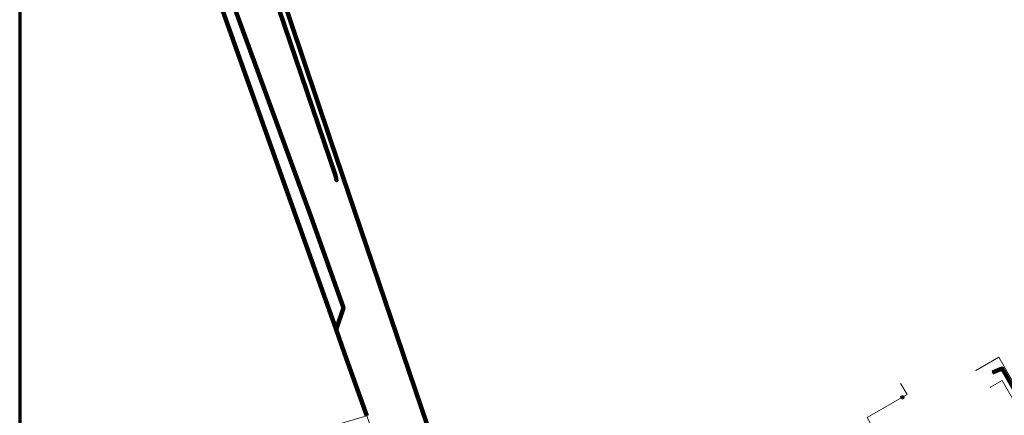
# Model space of a CAD drawing. Header units: metres. Extents: x 242122 to 243107, y 567823 to 568786.
# Tile 3 of 89: x 242122 to 242233, y 567912 to 567957. Entities that reach past the tile are written whole.
import ezdxf
from ezdxf.lldxf.tags import DXFTag

# ---------------------------------------------------------------- set-up
doc = ezdxf.new("R2010")
doc.units = ezdxf.units.M
for name, color, linetype, lineweight in [('B-WE-IE-MEUBILAIR_ENEXIS NETBEHEER BV-S', 7, 'Continuous', 18), ('B-WE-KL-DATA_HULPSTUK_KPN BV-S', 90, 'Continuous', 18), ('B-WE-KL-DATA_KABELBED_KPN BV-G', 90, 'Continuous', 100), ('B-WE-KL-ET_LS_400 V_ENEXIS NETBEHEER BV-G', 190, 'KL-LS-SO', 18), ('B-WE-KL-ET_LS_HULPSTUK_ENEXIS NETBEHEER BV-S', 190, 'Continuous', 18), ('B-WE-KL-ET_LS_KABELBED_ENEXIS NETBEHEER BV-G', 190, 'Continuous', 100), ('B-WE-KL-ET_MS_10 KV_ENEXIS NETBEHEER BV-G', 130, 'KL-MS-SO', 18), ('B-WE-KL-ET_MS_HULPSTUK_ENEXIS NETBEHEER BV-S', 130, 'Continuous', 18), ('B-WE-KL-ET_MS_KABELBED_ENEXIS NETBEHEER BV-G', 130, 'Continuous', 100), ('B-WE-KL-GAS_LD_HULPSTUK_ENEXIS NETBEHEER BV-S', 50, 'Continuous', 18), ('B-WE-KL-GAS_LD_OVERIG_15_0.1 BAR_ENEXIS NETBEHEER BV-G', 50, 'KL-GAS_LD-SO', 18), ('B-WE-KL-GAS_LD_POLYETHYLEEN PE_25_0.1 BAR_ENEXIS NETBEHEER BV-G', 50, 'KL-GAS_LD-SO', 18), ('B-WE-KL-WATER_HULPSTUK_WMD DRINKWATER NV-S', 170, 'Continuous', 18), ('B-WE-KL-WATER_POLYVINYLCHLORIDE PVC_15_WMD DRINKWATER NV-G', 170, 'KL-WATER-SO', 18), ('B-WE-OG-INFO_ORIENTATIEPOLYGOON-GV', 7, 'Continuous', 70)]:
    doc.layers.add(name, color=color, linetype=linetype, lineweight=lineweight)
doc.styles.add('NLCS-ISO', font='NLCS-ISO.ttf')
doc.styles.get("Standard").update_dxf_attribs({"font": 'arial.ttf'})
tags = doc.linetypes.add('KL-GAS_LD-SO', pattern='A,4,-1,[69,NLCS.shx,S=0.5,R=0,X=0,Y=0],-1,4,-1,["L",Standard,S=1,R=0,X=0.25,Y=-0.5],-2', length=13).pattern_tags.tags
tags[18] = DXFTag(74, 10)
tags = doc.linetypes.add('KL-LS-SO', pattern='A,4,-1,[103,NLCS.shx,S=0.75,R=0,X=0,Y=0],-1,4,-1,["L",Standard,S=1,R=0,X=0,Y=-0.5],-2', length=13).pattern_tags.tags
tags[18] = DXFTag(74, 10)
tags = doc.linetypes.add('KL-MS-SO', pattern='A,4,-1,[103,NLCS.shx,S=0.75,R=0,X=0,Y=0],-1,4,-1,["M",Standard,S=1,R=0,X=0,Y=-0.5],-2', length=13).pattern_tags.tags
tags[18] = DXFTag(74, 10)
doc.linetypes.add('KL-WATER-SO', pattern='A,7,-0.5,[168,NLCS.shx,S=0.75,R=0,X=0.75,Y=0],-2', length=9.5)

# ---------------------------------------------------------------- blocks, each defined once
blk = doc.blocks.new('SKL-WTB_HULP_OVERIG-SO')
at = {"color": 0, "linetype": 'ByBlock', "lineweight": 18}
for points in [[(-0.14, 0.14), (0.14, -0.14)], [(0.14, 0.14), (-0.14, -0.14)]]:
    blk.add_lwpolyline(points, dxfattribs=at)
at = {"color": 0, "linetype": 'ByBlock', "lineweight": 18, "style": 'NLCS-ISO', "flags": 1}
for tag, p in [('TYPE', (1.5, 0)), ('OMSCHRIJVING', (1.5, -3)), ('LABEL', (1.5, -1.5))]:
    blk.add_attdef(tag, p, '', height=1, dxfattribs=at)
blk = doc.blocks.new('SKL-WTB_HULP_VERLOOP-SO')
at = {"color": 0, "linetype": 'ByBlock', "lineweight": 18}
for points in [[(0.44, 0.72), (-0.88, 0)], [(0.44, -0.72), (-0.88, 0)], [(0.44, -0.72), (0.44, 0.72)]]:
    blk.add_lwpolyline(points, dxfattribs=at)
blk.add_circle((0, 0), 1, dxfattribs=at)
at = {"color": 0, "linetype": 'ByBlock', "lineweight": 18, "style": 'NLCS-ISO', "flags": 1}
for tag, p in [('TYPE', (1.5, 0)), ('OMSCHRIJVING', (1.5, -3)), ('LABEL', (1.5, -1.5))]:
    blk.add_attdef(tag, p, '', height=1, dxfattribs=at)
blk = doc.blocks.new('SKL-WTB_HULP_MOF-SO')
at = {"linetype": 'ByBlock', "lineweight": 18}
h = blk.add_hatch(color=0, dxfattribs=at)
h.dxf.hatch_style = 1
h.paths.add_polyline_path([(-0.5625, 0, 1), (0.5625, 0, 1)])
at = {"color": 0, "linetype": 'ByBlock', "lineweight": 18}
blk.add_circle((0, 0), 0.5625, dxfattribs=at)
at = {"color": 0, "linetype": 'ByBlock', "lineweight": 18, "style": 'NLCS-ISO', "flags": 1}
for tag, p in [('TYPE', (1.5, 0)), ('OMSCHRIJVING', (1.5, -3)), ('LABEL', (1.5, -1.5))]:
    blk.add_attdef(tag, p, '', height=1, dxfattribs=at)
blk = doc.blocks.new('SIE-MEUBILAIR_PAAL_LICHTMAST-SO')
for points in [[(-0.62, 0), (-1, 0)], [(-0.71, 0.71), (-0.44, 0.44)], [(0, 1), (0, 0.62)], [(0.44, 0.44), (0.71, 0.71)], [(1, 0), (0.62, 0)], [(-0.71, -0.71), (-0.44, -0.44)], [(0, -0.62), (0, -1)], [(0.44, -0.44), (0.71, -0.71)]]:
    blk.add_lwpolyline(points)
blk.add_circle((0, 0), 0.5)

msp = doc.modelspace()

# ---------------------------------------------------------------- linework, layer by layer
at = {"layer": 'B-WE-KL-DATA_KABELBED_KPN BV-G'}
for points in [[(242126.824, 568040.216), (242130.624, 568025.144), (242133.621, 568013.259), (242136.462, 568004.816), (242138.082, 568000), (242140.718, 567992.163), (242157.11, 567943.44), (242170.113, 567905.072), (242171.661, 567900.505), (242174.937, 567890.84), (242175.221, 567890.002), (242176.804, 567885.329)], [(242237.183, 567910.292), (242233.007, 567917.54), (242231.905, 567917.091)]]:
    msp.add_lwpolyline(points, dxfattribs=at)
at = {"layer": 'B-WE-KL-ET_LS_400 V_ENEXIS NETBEHEER BV-G'}
for points in [[(242122.038, 568027.648), (242129.585, 567999.45), (242136.477, 568001.778), (242157.718, 567939.328), (242157.833, 567938.767)], [(242240.234, 567903.633), (242233.006, 567916.206), (242231.675, 567915.443)]]:
    msp.add_lwpolyline(points, dxfattribs=at)
at = {"layer": 'B-WE-KL-ET_LS_KABELBED_ENEXIS NETBEHEER BV-G'}
msp.add_lwpolyline([(242122.038, 568027.648), (242129.585, 567999.45), (242136.477, 568001.778), (242157.718, 567939.328), (242157.833, 567938.767)], dxfattribs=at)
at = {"layer": 'B-WE-KL-ET_MS_10 KV_ENEXIS NETBEHEER BV-G'}
for points in [[(242158.725, 567919.253), (242133.655, 567989.756), (242129.671, 568001.463), (242126.625, 568010.95), (242122.038, 568024.476)], [(242142.58, 567856.557), (242158.176, 567860.921), (242158.697, 567861.463), (242159.261, 567861.959), (242159.867, 567862.403), (242160.509, 567862.793), (242161.182, 567863.126), (242161.882, 567863.399), (242162.603, 567863.61), (242163.339, 567863.757), (242164.086, 567863.839), (242164.837, 567863.856), (242165.587, 567863.808), (242166.329, 567863.694), (242167.059, 567863.516), (242167.569, 567863.351), (242176.852, 567866.357), (242169.476, 567888.328), (242163.076, 567906.962), (242161.23, 567912.189), (242157.761, 567921.964), (242158.601, 567924.378), (242154.915, 567934.742), (242134.65, 567990.094)], [(242161.23, 567912.189), (242157.761, 567921.964), (242158.601, 567924.378), (242154.915, 567934.742), (242134.65, 567990.094)], [(242161.23, 567912.189), (242157.761, 567921.964), (242158.601, 567924.378), (242154.915, 567934.742), (242134.65, 567990.094)], [(242161.23, 567912.189), (242157.761, 567921.964), (242158.601, 567924.378), (242154.915, 567934.742), (242134.65, 567990.094)], [(242122.038, 567901.619), (242135.634, 567904.705), (242161.23, 567912.189), (242158.725, 567919.253)]]:
    msp.add_lwpolyline(points, dxfattribs=at)
at = {"layer": 'B-WE-KL-ET_MS_KABELBED_ENEXIS NETBEHEER BV-G'}
for points in [[(242157.761, 567921.964), (242133.655, 567989.756), (242129.671, 568001.463), (242126.625, 568010.95), (242122.038, 568024.476)], [(242157.761, 567921.964), (242158.601, 567924.378), (242154.915, 567934.742), (242136.885, 567983.99)], [(242157.761, 567921.964), (242158.725, 567919.253)], [(242161.23, 567912.189), (242158.725, 567919.253)]]:
    msp.add_lwpolyline(points, dxfattribs=at)
at = {"layer": 'B-WE-KL-GAS_LD_OVERIG_15_0.1 BAR_ENEXIS NETBEHEER BV-G'}
msp.add_lwpolyline([(242221.725, 567914.298), (242222.245, 567914.598), (242221.546, 567915.812)], dxfattribs=at)
at = {"layer": 'B-WE-KL-GAS_LD_POLYETHYLEEN PE_25_0.1 BAR_ENEXIS NETBEHEER BV-G'}
msp.add_lwpolyline([(242227.188, 567895.109), (242221.143, 567905.91), (242217.738, 567912.003), (242221.725, 567914.298)], dxfattribs=at)
at = {"layer": 'B-WE-KL-WATER_POLYVINYLCHLORIDE PVC_15_WMD DRINKWATER NV-G'}
msp.add_lwpolyline([(242230.033, 567917.334), (242232.614, 567918.815), (242235.333, 567914.073), (242241.149, 567902.527)], dxfattribs=at)
at = {"layer": 'B-WE-OG-INFO_ORIENTATIEPOLYGOON-GV'}
msp.add_lwpolyline([(242122.038, 568786.461), (242122.038, 567823.164), (243107.149, 567823.164), (243107.149, 568786.461)], close=True, dxfattribs=at)

# ---------------------------------------------------------------- block references
at = {"layer": 'B-WE-IE-MEUBILAIR_ENEXIS NETBEHEER BV-S', "xscale": 0.2, "yscale": 0.2, "zscale": 0.2}
msp.add_blockref('SIE-MEUBILAIR_PAAL_LICHTMAST-SO', (242157.833, 567938.767), dxfattribs=at)
at = {"layer": 'B-WE-KL-DATA_HULPSTUK_KPN BV-S', "xscale": 0.2, "yscale": 0.2, "zscale": 0.2}
msp.add_blockref('SKL-WTB_HULP_OVERIG-SO', (242231.905, 567917.091), dxfattribs=at)
at = {"layer": 'B-WE-KL-ET_LS_HULPSTUK_ENEXIS NETBEHEER BV-S', "xscale": 0.2, "yscale": 0.2, "zscale": 0.2}
msp.add_blockref('SKL-WTB_HULP_OVERIG-SO', (242231.675, 567915.443), dxfattribs=at)
at = {"layer": 'B-WE-KL-ET_MS_HULPSTUK_ENEXIS NETBEHEER BV-S', "xscale": 0.2, "yscale": 0.2, "zscale": 0.2}
msp.add_blockref('SKL-WTB_HULP_MOF-SO', (242158.725, 567919.253), dxfattribs=at)
at = {"layer": 'B-WE-KL-GAS_LD_HULPSTUK_ENEXIS NETBEHEER BV-S', "xscale": 0.2, "yscale": 0.2, "zscale": 0.2}
for name, p in [('SKL-WTB_HULP_OVERIG-SO', (242221.546, 567915.812)), ('SKL-WTB_HULP_VERLOOP-SO', (242221.725, 567914.298))]:
    msp.add_blockref(name, p, dxfattribs=at)
at = {"layer": 'B-WE-KL-WATER_HULPSTUK_WMD DRINKWATER NV-S', "xscale": 0.2, "yscale": 0.2, "zscale": 0.2}
msp.add_blockref('SKL-WTB_HULP_OVERIG-SO', (242230.033, 567917.334), dxfattribs=at)

doc.saveas('drawing.dxf')
